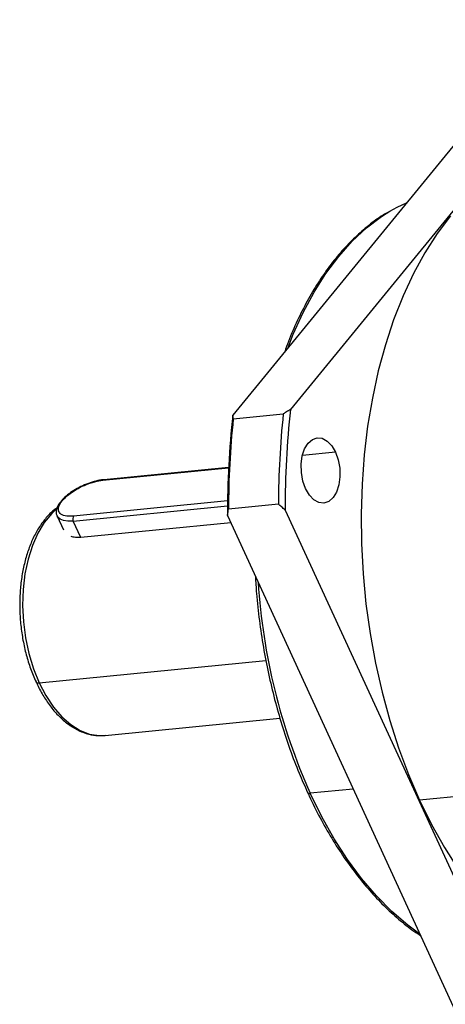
# Model space of a CAD drawing. Header units: millimetres. Extents: x 2026 to 3108, y 344 to 1109.
# Tile 14 of 18: x 2859 to 2893, y 546 to 625. Entities that reach past the tile are written whole.
import ezdxf

# ---------------------------------------------------------------- set-up
doc = ezdxf.new("R2010")
doc.units = ezdxf.units.MM

msp = doc.modelspace()

# ---------------------------------------------------------------- linework, layer by layer
at = {"color": 0, "linetype": 'Continuous', "lineweight": 25}
for p, q in [((2905.66, 624.971), (2880.2162, 593.9065)), ((2901.0608, 624.52), (2875.617, 593.4555)), ((2875.654, 593.1566), (2879.6402, 593.5474)), ((2883.8076, 590.494), (2881.1691, 590.2353)), ((2865.2529, 588.2575), (2875.2787, 589.2406)), ((2875.2807, 589.2805), (2865.3339, 588.3052)), ((2875.1973, 586.6098), (2862.9171, 585.4056)), ((2879.2587, 586.3498), (2875.2726, 585.959)), ((2862.8961, 585.0106), (2875.1934, 586.2165)), ((2879.7913, 585.8887), (2901.1309, 539.5082)), ((2861.5993, 585.4012), (2862.1031, 584.3062)), ((2863.4986, 583.7012), (2862.8961, 585.0106)), ((2875.4517, 584.8733), (2863.4986, 583.7012)), ((2875.1921, 585.4377), (2896.5317, 539.0572)), ((2860.1754, 572.1142), (2878.2654, 573.8881)), ((2865.4301, 567.9209), (2879.3805, 569.2888)), ((2885.2204, 563.6417), (2881.7939, 563.3057)), ((2898.2199, 563.52), (2890.5152, 562.7645))]:
    msp.add_line(p, q, dxfattribs=at)
at = {"color": 0, "linetype": 'Continuous', "lineweight": 25, "flags": 128}
for points in [[(2888.1542, 609.6964), (2888.7292, 610.0167), (2889.4755, 610.3754)], [(2880.0208, 598.8321), (2880.4416, 599.8984), (2881.2289, 601.6342), (2882.0979, 603.2517), (2883.0439, 604.7418), (2884.0615, 606.0961), (2885.1451, 607.3071), (2886.2885, 608.368), (2887.4855, 609.2729), (2888.1542, 609.6964)], [(2892.9834, 609.3402), (2891.9245, 607.9363), (2890.9364, 606.3975), (2890.0241, 604.7315), (2889.1922, 602.9469), (2888.4451, 601.0527), (2887.7865, 599.0586), (2887.2198, 596.9747), (2886.7479, 594.8118), (2886.3731, 592.5807), (2886.0974, 590.2929), (2885.9222, 587.96), (2885.8484, 585.5939), (2885.8763, 583.2067), (2886.0059, 580.8105), (2886.2364, 578.4176), (2886.5666, 576.0401), (2886.995, 573.6901), (2887.5193, 571.3797), (2888.1368, 569.1206), (2888.8445, 566.9243), (2889.6386, 564.8019), (2890.5152, 562.7645)], [(2881.4285, 587.5894), (2881.2108, 588.2001), (2881.089, 588.8681), (2881.0715, 589.548), (2881.1593, 590.1934), (2881.3465, 590.7603), (2881.6204, 591.2101), (2881.9623, 591.5121), (2882.3488, 591.6457), (2882.7538, 591.6019), (2883.1494, 591.3836), (2883.5089, 591.0058), (2883.8076, 590.494)], [(2883.8076, 590.494), (2884.0253, 589.8833), (2884.1471, 589.2153), (2884.1647, 588.5354), (2884.0769, 587.89), (2883.8896, 587.3231), (2883.6158, 586.8733), (2883.2739, 586.5713), (2882.8873, 586.4376), (2882.4824, 586.4814), (2882.0867, 586.6997), (2881.7273, 587.0776), (2881.4285, 587.5894)], [(2861.5276, 585.9535), (2861.1768, 585.6225), (2860.5864, 584.9017), (2860.069, 584.0411), (2859.6341, 583.0566), (2859.2898, 581.9668), (2859.0426, 580.7917), (2858.8972, 579.5534), (2858.8561, 578.2749), (2858.9201, 576.98), (2859.0882, 575.6929), (2859.357, 574.4374), (2859.7217, 573.2371), (2860.1754, 572.1142)], [(2862.8961, 585.0106), (2862.4724, 584.9971), (2862.1149, 585.0449), (2861.8372, 585.1524), (2861.6501, 585.3152), (2861.6039, 585.3915)], [(2859.9136, 572.198), (2859.9262, 572.1751), (2859.9636, 572.1426), (2860.0192, 572.1211), (2860.0907, 572.1115), (2860.1754, 572.1142)], [(2860.1754, 572.1142), (2860.7097, 571.0897), (2861.3146, 570.1827), (2861.9789, 569.41), (2862.6901, 568.7861), (2863.4351, 568.3226), (2864.2, 568.028), (2864.9704, 567.908), (2865.4301, 567.9209)], [(2881.5764, 563.3737), (2881.5862, 563.3564), (2881.6174, 563.3293), (2881.6637, 563.3114), (2881.7232, 563.3034), (2881.7939, 563.3057)], [(2890.5408, 552.0781), (2889.5727, 552.792), (2888.3019, 553.8865), (2887.0733, 555.1298), (2885.8938, 556.5147), (2884.77, 558.0336), (2883.7082, 559.678), (2882.7143, 561.4386), (2881.7939, 563.3057)], [(2890.5152, 562.7645), (2891.4697, 560.8222), (2892.4973, 558.985), (2893.5929, 557.2622), (2894.7507, 555.6627), (2895.9649, 554.1946), (2897.2293, 552.8654), (2898.5375, 551.6818), (2899.8828, 550.6499), (2901.2583, 549.7749), (2902.657, 549.0613), (2904.0719, 548.5128), (2905.4956, 548.132), (2906.921, 547.9211), (2908.3407, 547.8809), (2909.1037, 547.9305)]]:
    msp.add_lwpolyline(points, dxfattribs=at)
at = {"color": 0, "linetype": 'Continuous', "lineweight": 25}
for centre, radius, start, end in [((2945.2068, 585.7474), 70.0154, 173.679435, 180.253438), ((2949.9055, 586.2148), 70.6469, 174.042392, 179.890481), ((2949.806, 586.1984), 70.0154, 173.679435, 180.253438), ((2945.9194, 585.8239), 70.6469, 174.042392, 179.890481), ((2865.3495, 588.1861), 0.1201, 97.467021, 143.52489), ((2863.2618, 585.1893), 0.407, 147.892272, 206.040601), ((2926.4993, 583.288), 48.968, 183.694818, 204.083586)]:
    msp.add_arc(centre, radius, start, end, dxfattribs=at)
for points, knots in [([(2888.0349, 609.6401), (2887.8909, 609.5599), (2887.351, 609.2594), (2886.4573, 608.5928), (2885.36, 607.6451), (2884.3164, 606.555), (2883.3284, 605.3397), (2882.4023, 604.0016), (2881.5411, 602.5502), (2880.7546, 600.9861), (2880.1567, 599.6364), (2879.8513, 598.7783), (2879.755, 598.5076)], [0, 0, 0, 0, 0.0409716, 0.1535898, 0.2665033, 0.3796789, 0.4930626, 0.6065955, 0.7202237, 0.833904, 0.9476044, 1, 1, 1, 1]), ([(2875.654, 593.1566), (2875.6468, 593.2124), (2875.6341, 593.3118), (2875.6222, 593.4117), (2875.617, 593.4555)], [0, 0, 0, 0, 0.5612115, 1, 1, 1, 1]), ([(2880.2162, 593.9065), (2880.109, 593.8395), (2879.9172, 593.7197), (2879.725, 593.6002), (2879.6402, 593.5474)], [0, 0, 0, 0, 0.558788, 1, 1, 1, 1]), ([(2865.331, 588.3008), (2865.3128, 588.3004), (2865.1218, 588.2956), (2864.701, 588.2005), (2864.0987, 588.0194), (2863.4956, 587.7602), (2862.9293, 587.4485), (2862.4254, 587.0956), (2862.0097, 586.7172), (2861.701, 586.3229), (2861.5418, 585.9492), (2861.5105, 585.6199), (2861.589, 585.4567), (2861.62, 585.3923)], [0, 0, 0, 0, 0.0111504, 0.117037, 0.2216353, 0.3255918, 0.4294741, 0.5336864, 0.6388063, 0.7457463, 0.8556213, 0.9429448, 1, 1, 1, 1]), ([(2862.9171, 585.4056), (2862.7306, 585.3977), (2862.3082, 585.3797), (2861.8964, 585.5316), (2861.6902, 585.8079), (2861.7103, 586.1731), (2861.9774, 586.6249), (2862.4684, 587.0987), (2863.0952, 587.5233), (2863.8296, 587.8918), (2864.584, 588.1581), (2865.048, 588.2271), (2865.2529, 588.2575)], [0, 0, 0, 0, 0.0904125, 0.2047762, 0.2951887, 0.3948976, 0.5, 0.6051024, 0.7048113, 0.7952238, 0.9095875, 1, 1, 1, 1]), ([(2879.7913, 585.8887), (2879.6922, 585.9747), (2879.515, 586.1286), (2879.3372, 586.2821), (2879.2587, 586.3498)], [0, 0, 0, 0, 0.5584928, 1, 1, 1, 1]), ([(2861.6255, 586.0858), (2861.556, 586.0401), (2861.2643, 585.8481), (2860.8039, 585.3745), (2860.2535, 584.6715), (2859.7739, 583.8408), (2859.3686, 582.9086), (2859.0458, 581.888), (2858.8096, 580.7974), (2858.6632, 579.6543), (2858.6082, 578.4767), (2858.6448, 577.2825), (2858.7726, 576.0906), (2858.9883, 574.9178), (2859.2938, 573.7874), (2859.6066, 572.8734), (2859.8442, 572.3731), (2859.925, 572.2028)], [0, 0, 0, 0, 0.0220403, 0.0925989, 0.1641999, 0.2365344, 0.309236, 0.3820208, 0.4547417, 0.5273693, 0.5999135, 0.6724026, 0.7448731, 0.8173629, 0.8899013, 0.9625299, 1, 1, 1, 1]), ([(2875.1921, 585.4377), (2875.2068, 585.5349), (2875.2332, 585.7088), (2875.2605, 585.8824), (2875.2726, 585.959)], [0, 0, 0, 0, 0.558788, 1, 1, 1, 1]), ([(2863.4986, 583.7012), (2863.3497, 583.6938), (2863.065, 583.6797), (2862.8338, 583.7496), (2862.7235, 583.7829)], [0, 0, 0, 0, 0.5227548, 1, 1, 1, 1]), ([(2877.416, 580.6042), (2877.4434, 580.1448), (2877.5136, 578.9686), (2877.7274, 577.0799), (2878.0444, 574.9508), (2878.4511, 572.8483), (2878.9413, 570.7829), (2879.5131, 568.7635), (2880.166, 566.803), (2880.8513, 564.9969), (2881.3523, 563.8858), (2881.5822, 563.3762)], [0, 0, 0, 0, 0.0754871, 0.1932618, 0.3110392, 0.4288229, 0.5466181, 0.6644296, 0.7822623, 0.9001209, 1, 1, 1, 1]), ([(2859.925, 572.2028), (2859.9978, 572.0386), (2860.2208, 571.5352), (2860.6715, 570.785), (2861.2651, 569.9658), (2861.9196, 569.2677), (2862.6209, 568.6992), (2863.3589, 568.2722), (2864.118, 568.0025), (2864.8268, 567.8807), (2865.2719, 567.9206), (2865.4642, 567.9379)], [0, 0, 0, 0, 0.0591388, 0.1813435, 0.3038358, 0.4265505, 0.5491513, 0.6710624, 0.7915223, 0.909948, 1, 1, 1, 1]), ([(2881.5822, 563.3762), (2881.6227, 563.2833), (2881.9286, 562.582), (2882.5668, 561.3515), (2883.4964, 559.7005), (2884.4935, 558.1578), (2885.5451, 556.7208), (2886.6487, 555.4004), (2887.798, 554.1989), (2888.9901, 553.1361), (2889.9216, 552.3965), (2890.4628, 552.0587), (2890.5848, 551.9826)], [0, 0, 0, 0, 0.0180765, 0.1364374, 0.2548338, 0.3732655, 0.491729, 0.610216, 0.7287072, 0.8471712, 0.9655673, 1, 1, 1, 1])]:
    msp.add_open_spline(points, degree=3, knots=knots, dxfattribs=at)

doc.saveas('drawing.dxf')
